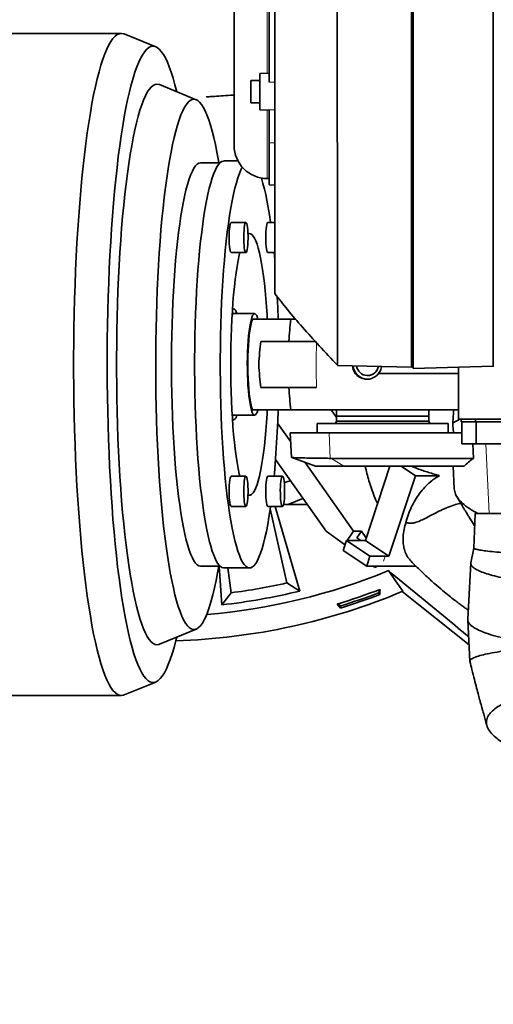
# Model space of a CAD drawing. Header units: millimetres. Extents: x 0 to 12115, y 0 to 8400.
# Tile 65 of 123: x 6922 to 7178, y 892 to 1424. Entities that reach past the tile are written whole.
import ezdxf

# ---------------------------------------------------------------- set-up
doc = ezdxf.new("R2010")
doc.units = ezdxf.units.MM
doc.header["$LTSCALE"] = 20
doc.linetypes.add('CENTERX2', pattern=[20.32, 12.7, -2.54, 2.54, -2.54])
doc.styles.add('SLDTEXTSTYLE0', font='TXT', dxfattribs={"width": 0.605})
doc.dimstyles.new('SLDDIMSTYLE0', dxfattribs={"dimtxt": 70, "dimasz": 70, "dimexe": 0, "dimexo": 0.0625, "dimgap": 17.5, "dimtad": 1, "dimdec": 1, "dimrnd": 1e-09, "dimzin": 12, "dimdsep": 46, "dimtxsty": 'SLDTEXTSTYLE0', "dimsah": 1, "dimcen": 0.09, "dimadec": 0, "dimazin": 3, "dimtfac": 1, "dimtofl": 0, "dimtmove": 0, "dimatfit": 3, "dimfxl": 1, "dimfrac": 2, "dimtolj": 1, "dimtzin": 12, "dimarcsym": 0})

# ---------------------------------------------------------------- blocks, each defined once
blk = doc.blocks.new('_D_78')
at = {"color": 7, "linetype": 'Continuous', "lineweight": 0}
for p, q in [((9298.06, 1431.91), (9298.06, 2254.61)), ((6999.56, 1431.91), (9328.06, 1431.91)), ((9298.06, 1431.91), (9298.06, 1209.41)), ((8474.06, 1209.41), (9328.06, 1209.41))]:
    blk.add_line(p, q, dxfattribs=at)
at = {"color": 7, "linetype": 'Continuous', "lineweight": 18}
for points in [[(9298.06, 1431.91), (9288.06, 1361.91), (9308.06, 1361.91)], [(9298.06, 1209.41), (9308.06, 1279.41), (9288.06, 1279.41)]]:
    blk.add_solid(points, dxfattribs=at)
at = {"color": 7, "linetype": 'Continuous', "lineweight": 18, "char_height": 70, "attachment_point": 1, "rotation": 90, "style": 'SLDTEXTSTYLE0'}
for s, insert in [('(2x M8)', (9207.83, 1927.75)), ('222,5', (9207.83, 1634.63))]:
    blk.add_mtext(s, dxfattribs=dict(at, insert=insert))

msp = doc.modelspace()

# ---------------------------------------------------------------- linework, layer by layer
at = {"color": 8, "linetype": 'Continuous', "lineweight": 18}
for p, q in [((7055.561545, 1395.351051), (7055.561545, 1525.434817)), ((7056.561545, 1390.514618), (7059.561545, 1390.541431)), ((7055.561545, 1338.382943), (7055.561545, 1375.490691)), ((7056.561545, 1375.601176), (7059.561545, 1375.549484)), ((7056.561545, 1357.784749), (7059.561545, 1357.744711)), ((7039.069277, 1347.90888), (7039.539217, 1348.1802)), ((7089.495012, 1187.145434), (7089.077157, 1200.90888)), ((7175.636377, 1157.40888), (7173.845702, 1194.90888)), ((7090.295407, 1187.141567), (7097.015569, 1182.90888)), ((7108.884853, 1144.389945), (7108.788923, 1144.253803)), ((7118.389862, 1131.560908), (7119.283236, 1134.279831))]:
    msp.add_line(p, q, dxfattribs=at)
at = {"color": 7, "linetype": 'Continuous', "lineweight": 35}
for p, q in [((7037.561545, 1507.434817), (7037.561545, 1356.382943)), ((7133.561545, 1477.350091), (7133.561545, 1236.385066)), ((7056.561545, 1390.514618), (7056.561545, 1431.688164)), ((7134.561545, 1431.90888), (7134.561545, 1235.763624)), ((6976.57049, 1416.90888), (6686.364184, 1416.90888)), ((6995.178321, 1409.609797), (6978.093788, 1416.597625)), ((7056.561545, 1395.368506), (7051.561545, 1395.281231)), ((7051.561545, 1375.560512), (7051.561545, 1395.281231)), ((7051.561545, 1391.420871), (7046.561545, 1391.420871)), ((7046.561545, 1379.420871), (7046.561545, 1391.420871)), ((7017.060825, 1381.036836), (6997.131851, 1389.188082)), ((7046.561545, 1379.420871), (7051.561545, 1379.420871)), ((7051.561545, 1375.560512), (7056.561545, 1375.473236)), ((7056.561545, 1357.784749), (7056.561545, 1375.601176)), ((7056.561545, 1334.961245), (7056.561545, 1357.784749)), ((7029.95934, 1346.90888), (7019.416022, 1346.90888)), ((7039.681046, 1347.90888), (7032.095808, 1347.90888)), ((7055.561545, 1338.382943), (7056.561545, 1338.382943)), ((7056.561545, 1334.961245), (7059.561545, 1334.90888)), ((7043.963149, 1314.633238), (7036.046957, 1314.633238)), ((7059.561545, 1314.633238), (7055.851328, 1314.633238)), ((7036.046957, 1298.363238), (7043.963149, 1298.363238)), ((7055.851328, 1298.363238), (7059.561545, 1298.363238)), ((7060.977942, 1273.450793), (7061.364734, 1274.061475)), ((7037.324416, 1267.90888), (7036.702954, 1267.90888)), ((7048.70394, 1265.40888), (7037.324416, 1265.40888)), ((7068.286156, 1262.40888), (7070.718788, 1262.40888)), ((7093.540103, 1237.433064), (7133.561545, 1236.385066)), ((7133.561545, 1236.385066), (7134.561545, 1236.446229)), ((7134.561545, 1235.763624), (7177.859822, 1236.897429)), ((7159.061545, 1236.405179), (7159.061545, 1208.40888)), ((7109.741574, 1231.90888), (7109.885943, 1231.90888)), ((7115.788757, 1233.046782), (7159.061545, 1233.046782)), ((7037.324416, 1210.40888), (7048.70394, 1210.40888)), ((7159.061545, 1213.40888), (7068.286156, 1213.40888)), ((7090.053721, 1213.40888), (7092.970614, 1209.269296)), ((7092.970614, 1213.40888), (7092.970614, 1209.90888)), ((7092.970614, 1209.90888), (7092.970614, 1207.282619)), ((7142.970614, 1209.90888), (7092.970614, 1209.90888)), ((7142.970614, 1209.90888), (7142.970614, 1213.40888)), ((7142.970614, 1207.282619), (7142.970614, 1209.90888)), ((7156.161622, 1206.306407), (7159.805518, 1208.40888)), ((7457.380118, 1208.40888), (7159.061545, 1208.40888)), ((7160.528431, 1208.40888), (7160.528431, 1206.90888)), ((7168.20007, 1208.40888), (7168.20007, 1206.90888)), ((7036.702954, 1207.90888), (7037.324416, 1207.90888)), ((7061.150883, 1206.090817), (7068.228047, 1196.047076)), ((7082.470614, 1205.90888), (7082.470614, 1200.90888)), ((7082.470614, 1205.90888), (7153.470614, 1205.90888)), ((7092.970614, 1207.282619), (7092.470614, 1205.90888)), ((7092.970614, 1207.282619), (7142.970614, 1207.282619)), ((7143.470614, 1205.90888), (7142.970614, 1207.282619)), ((7153.470614, 1200.90888), (7153.470614, 1205.90888)), ((7168.20007, 1206.90888), (7160.528431, 1206.90888)), ((7160.893431, 1206.90888), (7160.893431, 1194.90888)), ((7183.208061, 1206.90888), (7168.20007, 1206.90888)), ((7168.56507, 1206.90888), (7168.56507, 1194.90888)), ((7067.971352, 1200.90888), (7068.670999, 1187.657556)), ((7160.893431, 1200.90888), (7089.077157, 1200.90888)), ((7160.893431, 1194.90888), (7167.473934, 1194.90888)), ((7166.820121, 1194.90888), (7167.162087, 1187.141567)), ((7167.473934, 1194.90888), (7168.56507, 1194.90888)), ((7168.56507, 1194.90888), (7177.024898, 1194.90888)), ((7177.024898, 1194.90888), (7183.573061, 1194.90888)), ((7068.737503, 1187.629755), (7081.708001, 1182.90888)), ((7090.295407, 1187.141567), (7089.495012, 1187.145434)), ((7090.295407, 1187.141567), (7167.162087, 1187.141567)), ((7059.990571, 1186.524301), (7087.338397, 1147.712921)), ((7076.029268, 1184.97577), (7102.285946, 1147.712921)), ((7097.015569, 1182.90888), (7081.708001, 1182.90888)), ((7162.117077, 1182.90888), (7097.015569, 1182.90888)), ((7121.840746, 1182.90888), (7108.639639, 1142.732196)), ((7135.70593, 1177.782605), (7127.959652, 1182.90888)), ((7156.067676, 1182.905795), (7156.711276, 1170.716183)), ((7043.963149, 1177.454522), (7036.046957, 1177.454522)), ((7063.767519, 1177.454522), (7055.851328, 1177.454522)), ((7135.70593, 1177.782605), (7121.411948, 1134.279831)), ((7148.819183, 1177.782605), (7135.70593, 1177.782605)), ((7068.07928, 1175.044999), (7064.696766, 1174.045215)), ((7036.046957, 1161.184522), (7043.963149, 1161.184522)), ((7055.851328, 1161.184522), (7063.767519, 1161.184522)), ((7059.850419, 1161.184522), (7073.193964, 1115.421046)), ((7064.32319, 1162.152671), (7066.832515, 1162.152671)), ((7066.832515, 1162.152671), (7074.863516, 1165.416973)), ((7066.832515, 1162.152671), (7077.163655, 1162.152671)), ((7057.131977, 1159.806726), (7066.184724, 1119.799337)), ((7168.061545, 1157.40888), (7167.403128, 1138.554292)), ((7168.061545, 1157.40888), (7453.142649, 1157.40888)), ((7087.338397, 1147.712921), (7097.30343, 1140.641853)), ((7098.776358, 1142.732196), (7102.285946, 1147.712921)), ((7102.285946, 1147.712921), (7106.543371, 1147.712921)), ((7104.004526, 1144.109853), (7106.543371, 1147.712921)), ((7108.884853, 1144.389945), (7106.543371, 1147.712921)), ((7096.564116, 1137.29435), (7098.350863, 1142.732196)), ((7097.30343, 1140.641853), (7097.979093, 1141.600737)), ((7097.30343, 1140.641853), (7097.664026, 1140.641853)), ((7111.123173, 1134.279831), (7098.350863, 1142.732196)), ((7106.510927, 1142.732196), (7098.350863, 1142.732196)), ((7104.004526, 1144.109853), (7106.086292, 1142.732196)), ((7106.510927, 1142.732196), (7108.639639, 1142.732196)), ((7108.639639, 1142.732196), (7121.411948, 1134.279831)), ((7108.884853, 1144.389945), (7109.089096, 1144.100088)), ((7096.564116, 1137.29435), (7109.336425, 1128.841985)), ((7109.336425, 1128.841985), (7111.123173, 1134.279831)), ((7119.283236, 1134.279831), (7111.123173, 1134.279831)), ((7119.283236, 1134.279831), (7121.411948, 1134.279831)), ((7167.405584, 1138.560959), (7165.700227, 1130.60267)), ((7019.416022, 1128.90888), (7029.95934, 1128.90888)), ((7030.856149, 1107.955747), (7029.484803, 1128.90888)), ((7136.085, 1128.841985), (7109.336425, 1128.841985)), ((7113.498755, 1128.129097), (7113.256838, 1128.841985)), ((7113.498755, 1128.129097), (7113.801493, 1128.841985)), ((7115.318794, 1128.841985), (7113.498755, 1128.129097)), ((7165.680676, 1130.59627), (7164.072383, 1100.135234)), ((7032.095808, 1127.90888), (7045.949143, 1127.90888)), ((7035.945215, 1114.467296), (7034.23523, 1127.90888)), ((7073.193964, 1115.421046), (7066.184724, 1119.799337)), ((7030.856149, 1107.955747), (7035.945215, 1114.467296)), ((7115.663318, 1114.388068), (7116.613725, 1116.32809)), ((7116.458462, 1113.515068), (7115.663318, 1114.388068)), ((7128.519777, 1115.155627), (7164.779849, 1086.313063)), ((7093.333251, 1108.357402), (7095.273273, 1107.406995)), ((7095.180054, 1106.229841), (7095.273273, 1107.406995)), ((7164.062127, 1099.906805), (7165.253233, 1077.34712)), ((6997.131851, 1086.629678), (7017.060825, 1094.780924)), ((6978.093788, 1059.220135), (6995.178321, 1066.207963)), ((6686.363823, 1058.90888), (6976.57049, 1058.90888))]:
    msp.add_line(p, q, dxfattribs=at)
at = {"color": 7, "linetype": 'Continuous', "lineweight": 35, "flags": 128}
for points in [[(6976.57049, 1416.90888), (6975.427408, 1416.73368), (6974.286565, 1416.208421), (6973.150192, 1415.334133), (6972.020514, 1414.112527), (6970.899744, 1412.545993), (6969.790074, 1410.6376), (6968.693677, 1408.391081), (6967.612699, 1405.810836), (6966.549257, 1402.901915), (6965.505431, 1399.670012), (6964.483266, 1396.121455), (6963.484763, 1392.263188), (6962.511875, 1388.102766), (6961.566508, 1383.648333), (6960.650511, 1378.908607), (6959.765679, 1373.892868), (6958.913743, 1368.610934), (6958.096371, 1363.073144), (6957.315163, 1357.29034), (6956.571648, 1351.273841), (6955.867281, 1345.035424), (6955.203443, 1338.587302), (6954.581431, 1331.942098), (6954.002464, 1325.112819), (6953.467674, 1318.112834), (6952.97811, 1310.955847), (6952.534729, 1303.655866), (6952.138399, 1296.227183), (6951.789896, 1288.684338), (6951.489902, 1281.042099), (6951.239004, 1273.315424), (6951.037694, 1265.519439), (6950.886366, 1257.669405), (6950.785316, 1249.780689), (6950.734741, 1241.868734), (6950.734741, 1233.949026), (6950.785316, 1226.037071), (6950.886366, 1218.148355), (6951.037694, 1210.298321), (6951.239004, 1202.502336), (6951.489902, 1194.775661), (6951.789896, 1187.133422), (6952.138399, 1179.590577), (6952.534729, 1172.161894), (6952.97811, 1164.861913), (6953.467674, 1157.704926), (6954.002464, 1150.704941), (6954.581431, 1143.875662), (6955.203443, 1137.230458), (6955.867281, 1130.782336), (6956.571648, 1124.543919), (6957.315163, 1118.52742), (6958.096371, 1112.744616), (6958.913743, 1107.206826), (6959.765679, 1101.924892), (6960.650511, 1096.909153), (6961.566508, 1092.169427), (6962.511875, 1087.714994), (6963.484763, 1083.554572), (6964.483266, 1079.696305), (6965.505431, 1076.147748), (6966.549257, 1072.915845), (6967.612699, 1070.006924), (6968.693677, 1067.426679), (6969.790074, 1065.18016), (6970.899744, 1063.271767), (6972.020514, 1061.705233), (6973.150192, 1060.483627), (6974.286565, 1059.609339), (6975.427408, 1059.08408), (6976.57049, 1058.90888), (6977.713571, 1059.08408), (6978.093788, 1059.220135)], [(6978.093788, 1416.597625), (6977.713571, 1416.73368), (6976.57049, 1416.90888)], [(6993.714593, 1409.90888), (6992.592523, 1409.733187), (6991.472745, 1409.206467), (6990.357548, 1408.329795), (6989.249208, 1407.104964), (6988.149992, 1405.534474), (6987.062143, 1403.621535), (6985.987885, 1401.370055), (6984.929412, 1398.784632), (6983.888887, 1395.87055), (6982.868435, 1392.633761), (6981.870141, 1389.080878), (6980.896044, 1385.21916), (6979.948136, 1381.056495), (6979.028351, 1376.601387), (6978.13857, 1371.862939), (6977.280609, 1366.85083), (6976.456222, 1361.5753), (6975.667093, 1356.047127), (6974.914834, 1350.277604), (6974.200982, 1344.278518), (6973.526995, 1338.062126), (6972.89425, 1331.641125), (6972.30404, 1325.028636), (6971.75757, 1318.238165), (6971.255957, 1311.283587), (6970.800227, 1304.179108), (6970.391308, 1296.939243), (6970.030038, 1289.578782), (6969.717154, 1282.112762), (6969.453296, 1274.556437), (6969.239002, 1266.925242), (6969.07471, 1259.234769), (6968.960756, 1251.500729), (6968.897373, 1243.738921), (6968.88469, 1235.965202), (6968.922732, 1228.195455), (6969.011424, 1220.445551), (6969.150582, 1212.731324), (6969.339923, 1205.068533), (6969.579061, 1197.472833), (6969.867506, 1189.959742), (6970.204669, 1182.544608), (6970.589861, 1175.24258), (6971.022296, 1168.068576), (6971.50109, 1161.037251), (6972.025265, 1154.162971), (6972.593751, 1147.459779), (6973.205384, 1140.941369), (6973.858917, 1134.621058), (6974.553014, 1128.511759), (6975.286257, 1122.625951), (6976.057148, 1116.97566), (6976.864112, 1111.572428), (6977.705501, 1106.427295), (6978.579595, 1101.550771), (6979.484609, 1096.952819), (6980.418694, 1092.642832), (6981.379942, 1088.629615), (6982.366389, 1084.921367), (6983.37602, 1081.525664), (6984.406772, 1078.449443), (6985.456539, 1075.698988), (6986.523177, 1073.279919), (6987.604507, 1071.197177), (6988.698319, 1069.455018), (6989.802379, 1068.057), (6990.914431, 1067.00598), (6992.032205, 1066.304105), (6993.153415, 1065.952809), (6994.275771, 1065.952809), (6995.396981, 1066.304105), (6996.514754, 1067.00598), (6997.626807, 1068.057), (6998.730867, 1069.455018), (6999.824679, 1071.197177), (7000.906009, 1073.279919), (7001.972647, 1075.698988), (7003.022414, 1078.449443), (7004.053166, 1081.525664), (7005.062797, 1084.921367), (7006.049244, 1088.629615), (7006.500243, 1090.461489)], [(7006.500243, 1385.356271), (7005.559045, 1389.080878), (7004.560751, 1392.633761), (7003.540299, 1395.87055), (7002.499774, 1398.784632), (7001.441301, 1401.370055), (7000.367043, 1403.621535), (6999.279194, 1405.534474), (6998.179977, 1407.104964), (6997.071638, 1408.329795), (6995.95644, 1409.206467), (6994.836663, 1409.733187), (6993.714593, 1409.90888)], [(6995.842215, 1389.451593), (6994.785211, 1389.274626), (6993.730675, 1388.744136), (6992.681071, 1387.861364), (6991.63885, 1386.628371), (6990.606446, 1385.048037), (6989.58627, 1383.124053), (6988.580706, 1380.860911), (6987.592101, 1378.263899), (6986.622765, 1375.339081), (6985.674961, 1372.093288), (6984.750903, 1368.534102), (6983.852749, 1364.669834), (6982.982598, 1360.50951), (6982.14248, 1356.062847), (6981.334359, 1351.34023), (6980.560122, 1346.352688), (6979.821577, 1341.111871), (6979.120448, 1335.630018), (6978.458375, 1329.919934), (6977.836902, 1323.994953), (6977.257481, 1317.868914), (6976.721465, 1311.556125), (6976.230107, 1305.071329), (6975.784555, 1298.429672), (6975.385847, 1291.646667), (6975.034917, 1284.738154), (6974.732583, 1277.720269), (6974.479551, 1270.609403), (6974.276413, 1263.422163), (6974.123643, 1256.175336), (6974.021597, 1248.885846), (6973.970515, 1241.57072), (6973.970515, 1234.24704), (6974.021597, 1226.931914), (6974.123643, 1219.642424), (6974.276413, 1212.395597), (6974.479551, 1205.208357), (6974.732583, 1198.097491), (6975.034917, 1191.079606), (6975.385847, 1184.171093), (6975.784555, 1177.388088), (6976.230107, 1170.746431), (6976.721465, 1164.261635), (6977.257481, 1157.948846), (6977.836902, 1151.822807), (6978.458375, 1145.897826), (6979.120448, 1140.187742), (6979.821577, 1134.705889), (6980.560122, 1129.465072), (6981.334359, 1124.47753), (6982.14248, 1119.754913), (6982.982598, 1115.30825), (6983.852749, 1111.147926), (6984.750903, 1107.283658), (6985.674961, 1103.724472), (6986.622765, 1100.478679), (6987.592101, 1097.553861), (6988.580706, 1094.956849), (6989.58627, 1092.693707), (6990.606446, 1090.769723), (6991.63885, 1089.189389), (6992.681071, 1087.956396), (6993.730675, 1087.073624), (6994.785211, 1086.543134), (6995.842215, 1086.366167), (6996.89922, 1086.543134), (6997.131851, 1086.629678)], [(6997.131851, 1389.188082), (6996.89922, 1389.274626), (6995.842215, 1389.451593)], [(7015.840678, 1381.286148), (7014.817023, 1381.110713), (7013.795873, 1380.58484), (7012.779727, 1379.709816), (7011.771072, 1378.48778), (7010.772376, 1376.921724), (7009.786083, 1375.015481), (7008.814606, 1372.773714), (7007.860324, 1370.201911), (7006.92557, 1367.306365), (7006.012633, 1364.094161), (7005.123748, 1360.573161), (7004.261088, 1356.751981), (7003.426766, 1352.639971), (7002.622822, 1348.247196), (7001.851225, 1343.584404), (7001.113862, 1338.663007), (7000.412539, 1333.495047), (6999.74897, 1328.093172), (6999.124781, 1322.470601), (6998.541498, 1316.641093), (6998.000549, 1310.618914), (6997.503258, 1304.418801), (6997.050842, 1298.055928), (6996.644408, 1291.545865), (6996.28495, 1284.904543), (6995.973348, 1278.148215), (6995.710365, 1271.293414), (6995.496645, 1264.356916), (6995.332709, 1257.355695), (6995.21896, 1250.306884), (6995.155676, 1243.227734), (6995.143011, 1236.135567), (6995.180997, 1229.04774), (6995.269541, 1221.981598), (6995.408426, 1214.954432), (6995.597312, 1207.98344), (6995.835737, 1201.08568), (6996.123117, 1194.278033), (6996.458749, 1187.577158), (6996.841813, 1180.999453), (6997.271369, 1174.561014), (6997.746368, 1168.277599), (6998.265647, 1162.164583), (6998.827935, 1156.236926), (6999.431855, 1150.509134), (7000.075931, 1144.995224), (7000.758586, 1139.70869), (7001.47815, 1134.662467), (7002.23286, 1129.868906), (7003.020872, 1125.339737), (7003.840255, 1121.086043), (7004.689006, 1117.118234), (7005.565047, 1113.44602), (7006.466234, 1110.078388), (7007.390361, 1107.023579), (7008.335169, 1104.289067), (7009.298343, 1101.881546), (7010.277527, 1099.806906), (7011.270326, 1098.070225), (7012.274309, 1096.675753), (7013.287019, 1095.626902), (7014.305979, 1094.926239), (7015.328694, 1094.575478), (7016.352662, 1094.575478), (7017.375378, 1094.926239), (7018.394337, 1095.626902), (7019.407048, 1096.675753), (7020.41103, 1098.070225), (7021.403829, 1099.806906), (7022.383013, 1101.881546), (7023.346188, 1104.289067), (7024.290995, 1107.023579), (7025.215123, 1110.078388), (7026.116309, 1113.44602), (7026.99235, 1117.118234), (7027.841101, 1121.086043), (7028.660485, 1125.339737), (7029.287979, 1128.90888)], [(7029.287979, 1346.90888), (7029.058534, 1348.247196), (7028.254591, 1352.639971), (7027.420268, 1356.751981), (7026.557609, 1360.573161), (7025.668723, 1364.094161), (7024.755786, 1367.306365), (7023.821033, 1370.201911), (7022.86675, 1372.773714), (7021.895274, 1375.015481), (7020.90898, 1376.921724), (7019.910284, 1378.48778), (7018.901629, 1379.709816), (7017.885483, 1380.58484), (7016.864333, 1381.110713), (7015.840678, 1381.286148)], [(7019.416022, 1346.90888), (7018.517659, 1346.731112), (7017.622227, 1346.198389), (7016.732645, 1345.312448), (7015.851816, 1344.076179), (7014.982613, 1342.493614), (7014.12787, 1340.569916), (7013.290377, 1338.311358), (7012.472864, 1335.725309), (7011.677998, 1332.820202), (7010.908372, 1329.605515), (7010.166496, 1326.091732), (7009.45479, 1322.290316), (7008.775576, 1318.213664), (7008.131068, 1313.875075), (7007.52337, 1309.2887), (7006.954463, 1304.469499), (7006.426203, 1299.433191), (7005.940313, 1294.196203), (7005.498379, 1288.775618), (7005.10184, 1283.189116), (7004.751992, 1277.45492), (7004.449974, 1271.591732), (7004.196773, 1265.618678), (7003.993214, 1259.555241), (7003.83996, 1253.421197), (7003.737513, 1247.236556), (7003.686205, 1241.02149), (7003.686205, 1234.79627), (7003.737513, 1228.581204), (7003.83996, 1222.396563), (7003.993214, 1216.262519), (7004.196773, 1210.199082), (7004.449974, 1204.226028), (7004.751992, 1198.36284), (7005.10184, 1192.628644), (7005.498379, 1187.042142), (7005.940313, 1181.621557), (7006.426203, 1176.384569), (7006.954463, 1171.348261), (7007.52337, 1166.52906), (7008.131068, 1161.942685), (7008.775576, 1157.604096), (7009.45479, 1153.527444), (7010.166496, 1149.726028), (7010.908372, 1146.212245), (7011.677998, 1142.997558), (7012.472864, 1140.092451), (7013.290377, 1137.506402), (7014.12787, 1135.247844), (7014.982613, 1133.324146), (7015.851816, 1131.741581), (7016.732645, 1130.505312), (7017.622227, 1129.619371), (7018.517659, 1129.086648), (7019.416022, 1128.90888)], [(7032.095808, 1127.90888), (7031.871084, 1127.919894), (7030.973088, 1128.184122), (7030.078688, 1128.799832), (7029.19075, 1129.765051), (7028.312118, 1131.076687), (7027.445606, 1132.730539), (7026.59399, 1134.721309), (7025.759998, 1137.04262), (7024.946301, 1139.687036), (7024.155506, 1142.646086), (7023.390147, 1145.910291), (7022.652674, 1149.469196), (7021.945451, 1153.311399), (7021.270742, 1157.424594), (7020.63071, 1161.795604), (7020.027403, 1166.410428), (7019.462755, 1171.254284), (7018.938575, 1176.311654), (7018.456541, 1181.566338), (7018.018198, 1187.001504), (7017.62495, 1192.599743), (7017.278056, 1198.34312), (7016.978628, 1204.213238), (7016.727625, 1210.191293), (7016.525851, 1216.258136), (7016.373952, 1222.394333), (7016.272415, 1228.580228), (7016.221565, 1234.796006), (7016.221565, 1241.021754), (7016.272415, 1247.237532), (7016.373952, 1253.423427), (7016.525851, 1259.559624), (7016.727625, 1265.626467), (7016.978628, 1271.604522), (7017.278056, 1277.47464), (7017.62495, 1283.218017), (7018.018198, 1288.816256), (7018.456541, 1294.251422), (7018.938575, 1299.506106), (7019.462755, 1304.563476), (7020.027403, 1309.407332), (7020.63071, 1314.022156), (7021.270742, 1318.393166), (7021.945451, 1322.506361), (7022.652674, 1326.348564), (7023.390147, 1329.907469), (7024.155506, 1333.171674), (7024.946301, 1336.130724), (7025.759998, 1338.77514), (7026.59399, 1341.096451), (7027.445606, 1343.087221), (7028.312118, 1344.741073), (7029.19075, 1346.052709), (7030.078688, 1347.017928), (7030.973088, 1347.633638), (7031.871084, 1347.897866), (7032.095808, 1347.90888)], [(7057.329032, 1161.184522), (7057.09869, 1159.578729), (7056.441056, 1155.334926), (7055.749813, 1151.355634), (7055.027176, 1147.653597), (7054.275459, 1144.240675), (7053.49707, 1141.1278), (7052.694503, 1138.324945), (7051.870329, 1135.841087), (7051.027187, 1133.684183), (7050.167779, 1131.861142), (7049.294857, 1130.377804), (7048.411218, 1129.23892), (7047.519692, 1128.448139), (7046.623135, 1128.007994), (7045.724419, 1127.919894), (7044.826423, 1128.184122), (7043.932023, 1128.799832), (7043.044085, 1129.765051), (7042.165453, 1131.076687), (7041.29894, 1132.730539), (7040.447324, 1134.721309), (7039.613332, 1137.04262), (7038.799636, 1139.687036), (7038.008841, 1142.646086), (7037.243482, 1145.910291), (7036.506009, 1149.469196), (7035.798786, 1153.311399), (7035.124077, 1157.424594), (7034.484044, 1161.795604), (7033.880738, 1166.410428), (7033.31609, 1171.254284), (7032.79191, 1176.311654), (7032.309876, 1181.566338), (7031.871533, 1187.001504), (7031.478284, 1192.599743), (7031.131391, 1198.34312), (7030.831963, 1204.213238), (7030.58096, 1210.191293), (7030.379185, 1216.258136), (7030.227286, 1222.394333), (7030.125749, 1228.580228), (7030.074899, 1234.796006), (7030.074899, 1241.021754), (7030.125749, 1247.237532), (7030.227286, 1253.423427), (7030.379185, 1259.559624), (7030.58096, 1265.626467), (7030.831963, 1271.604522), (7031.131391, 1277.47464), (7031.478284, 1283.218017), (7031.871533, 1288.816256), (7032.309876, 1294.251422), (7032.79191, 1299.506106), (7033.31609, 1304.563476), (7033.880738, 1309.407332), (7034.484044, 1314.022156), (7035.124077, 1318.393166), (7035.798786, 1322.506361), (7036.506009, 1326.348564), (7037.243482, 1329.907469), (7038.008841, 1333.171674), (7038.799636, 1336.130724), (7039.613332, 1338.77514), (7040.447324, 1341.096451), (7041.29894, 1343.087221), (7042.032206, 1344.510413)], [(7036.046957, 1314.633238), (7035.924195, 1314.588673), (7035.684035, 1314.235083), (7035.459736, 1313.543354), (7035.261102, 1312.543721), (7035.096813, 1311.279871), (7034.97405, 1309.80704), (7034.898179, 1308.189599), (7034.872515, 1306.498238), (7034.898179, 1304.806876), (7034.97405, 1303.189435), (7035.096813, 1301.716605), (7035.261102, 1300.452755), (7035.459736, 1299.453121), (7035.684035, 1298.761393), (7035.924195, 1298.407802), (7036.046957, 1298.363238)], [(7045.086001, 1304.113623), (7044.989887, 1302.548668), (7044.8489, 1301.156329), (7044.669202, 1299.997456), (7044.458645, 1299.122699), (7044.226433, 1298.570288), (7043.982714, 1298.364367), (7043.73814, 1298.513935), (7043.5034, 1299.012455), (7043.288753, 1299.83814), (7043.10358, 1300.954903), (7042.955975, 1302.313936), (7042.852388, 1303.855844), (7042.797347, 1305.513237), (7042.793256, 1307.213679), (7042.840296, 1308.882853), (7042.93641, 1310.447807), (7043.077397, 1311.840147), (7043.257096, 1312.99902), (7043.467652, 1313.873777), (7043.699864, 1314.426188), (7043.943583, 1314.632109), (7044.188157, 1314.482541), (7044.422897, 1313.984021), (7044.637544, 1313.158336), (7044.822717, 1312.041573), (7044.970322, 1310.682539), (7045.073909, 1309.140632), (7045.12895, 1307.483239), (7045.133041, 1305.782797), (7045.086001, 1304.113623)], [(7055.851328, 1314.633238), (7055.728565, 1314.588673), (7055.488405, 1314.235083), (7055.264107, 1313.543354), (7055.065472, 1312.543721), (7054.901184, 1311.279871), (7054.778421, 1309.80704), (7054.70255, 1308.189599), (7054.676885, 1306.498238), (7054.70255, 1304.806876), (7054.778421, 1303.189435), (7054.901184, 1301.716605), (7055.065472, 1300.452755), (7055.264107, 1299.453121), (7055.488405, 1298.761393), (7055.728565, 1298.407802), (7055.851328, 1298.363238)], [(7055.525639, 1262.438476), (7055.399377, 1264.68505), (7055.103158, 1269.23575), (7054.761334, 1273.63038), (7054.375608, 1277.847048), (7053.947901, 1281.864746), (7053.480346, 1285.663457), (7052.97527, 1289.224258), (7052.43519, 1292.529409), (7051.862797, 1295.562442), (7051.260943, 1298.308249), (7050.632625, 1300.753149), (7049.980975, 1302.884962), (7049.309238, 1304.693067), (7048.620762, 1306.168457), (7047.918976, 1307.303781), (7047.207375, 1308.093383), (7046.489507, 1308.533329), (7045.768946, 1308.621428), (7045.105376, 1308.390538)], [(7040.650397, 1298.363238), (7040.332917, 1296.972138), (7039.745427, 1294.080917), (7039.188844, 1290.90985), (7038.665941, 1287.474734), (7038.179322, 1283.792684), (7037.731412, 1279.882043), (7037.324442, 1275.762294), (7036.96044, 1271.453961), (7036.64122, 1266.978509), (7036.368371, 1262.358232), (7036.143252, 1257.616151), (7035.966987, 1252.775888), (7035.840452, 1247.861559), (7035.764278, 1242.897647), (7035.738844, 1237.90888)], [(7059.216398, 1298.363238), (7059.352761, 1296.902391), (7059.569188, 1294.474072)], [(7060.914309, 1274.716502), (7060.922606, 1274.554257), (7061.197931, 1268.627797), (7061.424411, 1262.602935), (7061.429673, 1262.444175)], [(7036.680564, 1267.575538), (7036.856144, 1267.733019), (7037.324416, 1267.90888), (7037.792687, 1267.733019), (7038.255468, 1267.207497), (7038.707334, 1266.338475), (7039.055341, 1265.40888)], [(7048.70394, 1210.40888), (7048.251377, 1210.588132), (7047.804714, 1211.123552), (7047.369774, 1212.00816), (7046.952226, 1213.230423), (7046.557515, 1214.774408), (7046.190786, 1216.619986), (7045.856819, 1218.743097), (7045.559969, 1221.116063), (7045.304106, 1223.70795), (7045.092564, 1226.484967), (7044.928103, 1229.410913), (7044.812865, 1232.447642), (7044.748353, 1235.555567), (7044.735409, 1238.694171), (7044.7742, 1241.822538), (7044.864222, 1244.899884), (7045.0043, 1247.886092), (7045.192608, 1250.742231), (7045.426692, 1253.431069), (7045.703501, 1255.91755), (7046.019424, 1258.169261), (7046.370344, 1260.156847), (7046.751687, 1261.854397), (7047.158479, 1263.23978), (7047.58542, 1264.294937), (7048.026942, 1265.00611), (7048.477289, 1265.36403), (7048.930592, 1265.36403), (7049.380939, 1265.00611), (7049.822461, 1264.294937), (7050.249401, 1263.23978), (7050.506467, 1262.41115)], [(7047.586935, 1262.40888), (7047.169963, 1261.301498), (7046.775225, 1259.855045), (7046.408443, 1258.090486), (7046.074934, 1256.033399), (7045.779533, 1253.7136), (7045.52652, 1251.164714), (7045.319563, 1248.423687), (7045.161662, 1245.530251), (7045.055106, 1242.526344), (7045.001438, 1239.455507), (7045.001438, 1236.362253), (7045.055106, 1233.291416), (7045.161662, 1230.287509), (7045.319563, 1227.394073), (7045.52652, 1224.653046), (7045.779533, 1222.10416), (7046.074934, 1219.784361), (7046.408443, 1217.727274), (7046.775225, 1215.962715), (7047.169963, 1214.516262), (7047.586935, 1213.40888)], [(7035.738844, 1237.90888), (7035.764278, 1232.920113), (7035.840452, 1227.956201), (7035.966987, 1223.041872), (7036.143252, 1218.201609), (7036.368371, 1213.459528), (7036.64122, 1208.839251), (7036.96044, 1204.363799), (7037.324442, 1200.055466), (7037.731412, 1195.935717), (7038.179322, 1192.025076), (7038.665941, 1188.343026), (7039.188844, 1184.90791), (7039.745427, 1181.736843), (7040.332917, 1178.845622), (7040.650397, 1177.454522)], [(7036.506872, 1210.998252), (7036.871852, 1210.588132), (7037.324416, 1210.40888)], [(7045.105376, 1167.427222), (7045.768946, 1167.196332), (7046.489507, 1167.284431), (7047.207375, 1167.724377), (7047.918976, 1168.513979), (7048.620762, 1169.649303), (7049.309238, 1171.124693), (7049.980975, 1172.932798), (7050.632625, 1175.064611), (7051.260943, 1177.509511), (7051.862797, 1180.255318), (7052.43519, 1183.288351), (7052.97527, 1186.593502), (7053.480346, 1190.154303), (7053.947901, 1193.953014), (7054.375608, 1197.970712), (7054.761334, 1202.18738), (7055.103158, 1206.58201), (7055.399377, 1211.13271), (7055.525036, 1213.367997)], [(7050.477181, 1213.304295), (7050.455655, 1213.230423), (7050.038107, 1212.00816), (7049.603167, 1211.123552), (7049.156504, 1210.588132), (7048.70394, 1210.40888)], [(7061.430799, 1213.407689), (7061.424411, 1213.214825), (7061.197931, 1207.189963), (7060.922606, 1201.263503), (7060.599315, 1195.454429), (7060.229096, 1189.781349), (7059.813134, 1184.262436), (7059.352761, 1178.915369), (7059.216398, 1177.454522)], [(7037.324416, 1207.90888), (7036.856144, 1208.084741), (7036.680564, 1208.242222)], [(7036.046957, 1177.454522), (7035.924195, 1177.409958), (7035.684035, 1177.056367), (7035.459736, 1176.364639), (7035.261102, 1175.365005), (7035.096813, 1174.101155), (7034.97405, 1172.628325), (7034.898179, 1171.010884), (7034.872515, 1169.319522), (7034.898179, 1167.628161), (7034.97405, 1166.01072), (7035.096813, 1164.537889), (7035.261102, 1163.274039), (7035.459736, 1162.274406), (7035.684035, 1161.582677), (7035.924195, 1161.229087), (7036.046957, 1161.184522)], [(7045.086001, 1166.934907), (7044.989887, 1165.369953), (7044.8489, 1163.977613), (7044.669202, 1162.81874), (7044.458645, 1161.943983), (7044.226433, 1161.391572), (7043.982714, 1161.185651), (7043.73814, 1161.335219), (7043.5034, 1161.833739), (7043.288753, 1162.659424), (7043.10358, 1163.776187), (7042.955975, 1165.135221), (7042.852388, 1166.677128), (7042.797347, 1168.334521), (7042.793256, 1170.034963), (7042.840296, 1171.704137), (7042.93641, 1173.269092), (7043.077397, 1174.661431), (7043.257096, 1175.820304), (7043.467652, 1176.695061), (7043.699864, 1177.247472), (7043.943583, 1177.453393), (7044.188157, 1177.303825), (7044.422897, 1176.805305), (7044.637544, 1175.97962), (7044.822717, 1174.862857), (7044.970322, 1173.503824), (7045.073909, 1171.961916), (7045.12895, 1170.304523), (7045.133041, 1168.604081), (7045.086001, 1166.934907)], [(7055.851328, 1177.454522), (7055.728565, 1177.409958), (7055.488405, 1177.056367), (7055.264107, 1176.364639), (7055.065472, 1175.365005), (7054.901184, 1174.101155), (7054.778421, 1172.628325), (7054.70255, 1171.010884), (7054.676885, 1169.319522), (7054.70255, 1167.628161), (7054.778421, 1166.01072), (7054.901184, 1164.537889), (7055.065472, 1163.274039), (7055.264107, 1162.274406), (7055.488405, 1161.582677), (7055.728565, 1161.229087), (7055.851328, 1161.184522)], [(7064.890372, 1166.934907), (7064.794258, 1165.369953), (7064.653271, 1163.977613), (7064.473572, 1162.81874), (7064.263016, 1161.943983), (7064.030804, 1161.391572), (7063.787085, 1161.185651), (7063.542511, 1161.335219), (7063.30777, 1161.833739), (7063.093124, 1162.659424), (7062.907951, 1163.776187), (7062.760346, 1165.135221), (7062.656759, 1166.677128), (7062.601717, 1168.334521), (7062.597627, 1170.034963), (7062.644667, 1171.704137), (7062.740781, 1173.269092), (7062.881768, 1174.661431), (7063.061466, 1175.820304), (7063.272023, 1176.695061), (7063.504235, 1177.247472), (7063.747954, 1177.453393), (7063.992528, 1177.303825), (7064.227268, 1176.805305), (7064.441915, 1175.97962), (7064.627088, 1174.862857), (7064.774693, 1173.503824), (7064.87828, 1171.961916), (7064.933321, 1170.304523), (7064.937411, 1168.604081), (7064.890372, 1166.934907)], [(7128.960114, 1115.34082), (7125.019868, 1120.887394), (7121.082838, 1126.425757)], [(7116.613725, 1116.32809), (7116.535781, 1114.920951), (7116.458462, 1113.515068)], [(7095.180054, 1106.229841), (7094.257284, 1107.293317), (7093.333251, 1108.357402)]]:
    msp.add_lwpolyline(points, dxfattribs=at)
at = {"color": 7, "linetype": 'CENTERX2', "lineweight": 18}
msp.add_circle((6995.561545, 1431.90888), 700, dxfattribs=at)
at = {"color": 7, "linetype": 'Continuous', "lineweight": 18}
msp.add_circle((6995.561545, 1431.90888), 600, dxfattribs=at)
at = {"color": 7, "linetype": 'Continuous', "lineweight": 35}
for centre, radius, start, end in [((7055.561545, 1356.382943), 18, 180, 270), ((6911.320289, 1296.743634), 147.100615, 6.98530334, 16.56308926), ((7037.516289, 1264.281012), 1.144072, 99.65477858, 151.92133888), ((7230.937631, 1242.517108), 163.863312, 173.02752736, 177.23952733), ((7109.494831, 1237.825492), 7.902504, 184.38265756, 322.79214375), ((7109.919937, 1237.854097), 7.946077, 184.63828771, 268.37172884), ((7109.740586, 1237.852428), 5.930313, 186.67526045, 350.32473955), ((7109.8645, 1237.86069), 5.951849, 270.2064183, 350.24264501), ((7230.937631, 1233.300652), 163.863312, 182.76047267, 186.97247264), ((7035.86385, 1210.769352), 3.211783, 297.04898906, 353.55587848), ((6995.561545, 1431.90888), 330.265853, 274.72276827, 292.33748423), ((6995.561545, 1431.90888), 320, 277.25, 282.75), ((6995.561545, 1431.90888), 343.526585, 271.74578108, 292.850064), ((6995.561545, 1431.90888), 325.87013, 276.21783459, 283.78216541), ((6995.561545, 1431.90888), 338.00128, 286.81391629, 290.98608371), ((6995.561545, 1431.90888), 340.57405, 287.00779212, 290.79220788), ((6995.561545, 1431.90888), 339.475922, 287.08095065, 290.71904934)]:
    msp.add_arc(centre, radius, start, end, dxfattribs=at)
at = {"color": 8, "linetype": 'Continuous', "lineweight": 18}
msp.add_arc((7434.466687, 1237.913394), 352.470331, 178.09629138, 182.03309673, dxfattribs=at)
at = {"color": 7, "linetype": 'Continuous', "lineweight": 35}
for centre, major_axis, start_param, end_param in [((7055.718801, 1239.183449), (2.311853, 32.719121), 1.2307592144, 1.6199021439), ((7055.718801, 1236.634311), (-2.311853, 32.719121), 1.5216905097, 1.9108334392)]:
    msp.add_ellipse(centre, major_axis=major_axis, ratio=0.1435576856, start_param=start_param, end_param=end_param, dxfattribs=at)
for points, knots in [([(7059.561545, 1781.17945), (7059.561545, 1781.181669), (7059.561545, 1781.190644), (7059.561545, 1780.43173), (7059.561545, 1778.453554), (7059.561545, 1775.366938), (7059.561545, 1771.351681), (7059.561545, 1766.438613), (7059.561545, 1761.172562), (7059.561545, 1755.758321), (7059.561545, 1748.543516), (7059.561545, 1735.609089), (7059.561545, 1667.763323), (7059.561545, 1587.980924), (7059.561545, 1507.94641), (7059.561545, 1480.839283), (7059.561545, 1465.391652), (7059.561545, 1453.323174), (7059.561545, 1440.765413), (7059.561545, 1427.715852), (7059.561545, 1414.538497), (7059.561545, 1401.515974), (7059.561545, 1388.803889), (7059.561545, 1376.42293), (7059.561545, 1364.288868), (7059.561545, 1352.672951), (7059.561545, 1341.70142), (7059.561545, 1331.386743), (7059.561545, 1321.666296), (7059.561545, 1312.763703), (7059.561545, 1304.772269), (7059.561545, 1297.683242), (7059.561545, 1291.470076), (7059.561545, 1286.285466), (7059.561545, 1282.173352), (7059.561545, 1279.095587), (7059.561545, 1277.155311), (7059.561545, 1276.292285), (7059.561545, 1276.435684), (7059.561545, 1276.466031)], [0, 0, 0, 0, 0.0034914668, 0.0141213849, 0.0250594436, 0.0356890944, 0.0466266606, 0.0572610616, 0.0682036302, 0.0769974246, 0.085962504, 0.1041913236, 0.1406489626, 0.4213861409, 0.4978184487, 0.5360346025, 0.5551427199, 0.574281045, 0.5949072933, 0.6156767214, 0.6368979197, 0.6582748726, 0.678901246, 0.6996708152, 0.7208920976, 0.7422697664, 0.7628942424, 0.7836619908, 0.8048812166, 0.8262561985, 0.8468811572, 0.8676490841, 0.8888685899, 0.9102443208, 0.9308755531, 0.9516503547, 0.9728770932, 0.994259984, 1, 1, 1, 1]), ([(7093.344502, 1477.105338), (7093.349363, 1472.500943), (7093.358428, 1463.915201), (7093.370494, 1451.134883), (7093.379185, 1439.891629), (7093.389241, 1429.586375), (7093.398477, 1420.592416), (7093.408769, 1409.345468), (7093.418544, 1395.873175), (7093.432965, 1381.634237), (7093.443499, 1369.196052), (7093.450556, 1358.837447), (7093.460387, 1347.244396), (7093.472379, 1334.571894), (7093.479739, 1322.228117), (7093.488399, 1311.759425), (7093.496072, 1303.264886), (7093.502257, 1294.249125), (7093.507529, 1284.914171), (7093.516312, 1275.980366), (7093.521315, 1268.391063), (7093.524054, 1262.351151), (7093.529336, 1256.635606), (7093.533745, 1251.640558), (7093.535291, 1247.202833), (7093.537319, 1243.991556), (7093.540229, 1241.609374), (7093.541617, 1239.945907), (7093.541613, 1238.504052), (7093.542103, 1237.545892), (7093.542602, 1237.53906), (7093.542806, 1237.536277)], [0, 0, 0, 0, 0.0402492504, 0.0750521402, 0.1099933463, 0.1365134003, 0.1630944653, 0.1868774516, 0.2329273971, 0.2792994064, 0.3116445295, 0.3441005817, 0.3737402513, 0.4197907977, 0.4661634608, 0.4985090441, 0.5309655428, 0.5606056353, 0.6038465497, 0.6473537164, 0.6825202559, 0.7178295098, 0.7474689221, 0.7877185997, 0.8225218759, 0.8574634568, 0.8839838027, 0.9105651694, 0.9343484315, 0.9732570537, 1, 1, 1, 1]), ([(7177.858232, 1236.958133), (7177.858289, 1236.939202), (7177.858691, 1236.804293), (7177.859485, 1237.457054), (7177.855836, 1239.005466), (7177.854946, 1241.444113), (7177.855009, 1244.641021), (7177.850217, 1248.714681), (7177.846241, 1253.849937), (7177.844981, 1259.873051), (7177.839031, 1266.421611), (7177.833017, 1273.359835), (7177.829522, 1281.309559), (7177.823558, 1290.139752), (7177.814244, 1299.837708), (7177.808454, 1309.725018), (7177.802131, 1319.956144), (7177.791167, 1330.887504), (7177.782547, 1342.233111), (7177.775422, 1353.902573), (7177.763437, 1365.689538), (7177.751679, 1378.180053), (7177.74245, 1391.869772), (7177.726976, 1406.377582), (7177.713505, 1419.946301), (7177.706229, 1428.481863), (7177.703307, 1431.90888)], [0, 0, 0, 0, 0.007551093, 0.0538109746, 0.0971752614, 0.1407423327, 0.1814503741, 0.2223259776, 0.2685875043, 0.3150955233, 0.3555218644, 0.3961123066, 0.4371086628, 0.4833686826, 0.5267330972, 0.5703003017, 0.6108893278, 0.6518841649, 0.698145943, 0.7381477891, 0.778308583, 0.8223818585, 0.8666680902, 0.9163976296, 0.9664337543, 1, 1, 1, 1]), ([(7022.488116, 1382.499626), (7022.604905, 1382.509575), (7023.99801, 1382.628252), (7027.025275, 1382.855084), (7031.732474, 1383.175948), (7035.289466, 1383.40023), (7037.377266, 1383.508524), (7037.561545, 1383.518082)], [0, 0, 0, 0, 0.026826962, 0.3200017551, 0.6408662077, 0.9683011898, 1, 1, 1, 1]), ([(7059.561545, 1276.359018), (7061.842249, 1273.399403), (7066.649128, 1267.161629), (7074.776758, 1257.755554), (7083.807462, 1247.758849), (7090.212271, 1240.968851), (7093.493115, 1237.490695)], [0, 0, 0, 0, 0.2171035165, 0.4575738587, 0.7221438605, 1, 1, 1, 1]), ([(7047.586935, 1262.40888), (7047.937556, 1262.40888), (7048.937308, 1262.40888), (7051.060334, 1262.40888), (7054.856045, 1262.40888), (7060.555366, 1262.40888), (7065.565409, 1262.40888), (7068.286156, 1262.40888)], [0, 0, 0, 0, 0.0768683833, 0.219180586, 0.3616974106, 0.6533642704, 1, 1, 1, 1]), ([(7052.061717, 1250.40888), (7053.278594, 1250.40888), (7062.998383, 1250.40888), (7072.856022, 1250.40888), (7081.479527, 1250.40888)], [0, 0, 0, 0, 0.125195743, 1, 1, 1, 1]), ([(7117.26672, 1236.811761), (7117.195388, 1236.239615), (7117.024384, 1234.868023), (7116.243754, 1233.717422), (7115.788757, 1233.046782)], [0, 0, 0, 0, 0.4171396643, 1, 1, 1, 1]), ([(7052.061717, 1225.40888), (7053.278611, 1225.40888), (7063.242332, 1225.40888), (7073.34736, 1225.40888), (7082.218236, 1225.40888)], [0, 0, 0, 0, 0.1221324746, 1, 1, 1, 1]), ([(7068.286156, 1213.40888), (7067.634051, 1213.40888), (7065.299865, 1213.40888), (7061.357143, 1213.40888), (7057.11315, 1213.40888), (7053.556754, 1213.40888), (7050.728297, 1213.40888), (7048.752728, 1213.40888), (7047.845436, 1213.40888), (7047.586935, 1213.40888)], [0, 0, 0, 0, 0.0824894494, 0.2952681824, 0.5079877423, 0.6529817, 0.7980300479, 0.9424558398, 1, 1, 1, 1]), ([(7156.316604, 1200.90888), (7156.303471, 1201.026231), (7156.01552, 1203.599347), (7155.933762, 1207.788299), (7156.349915, 1211.860422), (7156.50816, 1213.40888)], [0, 0, 0, 0, 0.0287630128, 0.6306792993, 1, 1, 1, 1]), ([(7089.077157, 1200.90888), (7087.027319, 1200.90888), (7082.875885, 1200.90888), (7077.613355, 1200.90888), (7073.971945, 1200.90888), (7071.627114, 1200.90888), (7069.721654, 1200.90888), (7068.5171, 1200.90888), (7067.997481, 1200.90888), (7068.010871, 1200.90888), (7068.015856, 1200.90888)], [0, 0, 0, 0, 0.1630637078, 0.3302447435, 0.5042774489, 0.5935654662, 0.6835127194, 0.8576549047, 0.9470057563, 1, 1, 1, 1]), ([(7068.742665, 1187.643939), (7068.734939, 1187.641476), (7068.625622, 1187.60664), (7069.620654, 1187.537098), (7071.478697, 1187.454644), (7073.734195, 1187.38937), (7076.397309, 1187.325795), (7079.664951, 1187.266921), (7083.459744, 1187.21233), (7086.434031, 1187.176122), (7088.530736, 1187.155101), (7089.495012, 1187.145434)], [0, 0, 0, 0, 0.0133891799, 0.1894338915, 0.3694645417, 0.4618320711, 0.554880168, 0.7350908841, 0.827553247, 0.9206915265, 1, 1, 1, 1]), ([(7162.117077, 1182.90888), (7162.852305, 1183.642351), (7164.324361, 1185.110892), (7166.215492, 1186.464184), (7167.162087, 1187.141567)], [0, 0, 0, 0, 0.4994559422, 1, 1, 1, 1]), ([(7108.607679, 1182.90888), (7108.662262, 1182.601286), (7109.198531, 1179.579226), (7110.924452, 1173.822253), (7113.035857, 1167.352522), (7114.728628, 1163.691759), (7115.195037, 1162.68311)], [0, 0, 0, 0, 0.0435893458, 0.4282583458, 0.8424681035, 1, 1, 1, 1]), ([(7148.819183, 1177.782605), (7147.827285, 1178.048455), (7145.833025, 1178.582959), (7141.765778, 1179.850726), (7137.629096, 1181.27485), (7134.6493, 1182.491827), (7133.628136, 1182.90888)], [0, 0, 0, 0, 0.1932805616, 0.3885997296, 0.7904757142, 1, 1, 1, 1]), ([(7148.819183, 1177.782605), (7148.114793, 1177.394011), (7146.69528, 1176.610901), (7144.230728, 1174.824308), (7141.468153, 1172.350492), (7138.614093, 1169.099486), (7136.065679, 1165.502836), (7133.856475, 1161.609834), (7132.016147, 1157.432624), (7131.035355, 1154.347824), (7130.637474, 1152.705029), (7130.589296, 1152.50611)], [0, 0, 0, 0, 0.0829123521, 0.167088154, 0.2970611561, 0.4311358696, 0.5609855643, 0.6940430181, 0.8352401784, 0.9800499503, 1, 1, 1, 1]), ([(7156.750041, 1170.718401), (7156.898032, 1169.724061), (7157.205015, 1167.661454), (7158.978891, 1165.067637), (7161.045603, 1162.94348), (7162.963326, 1161.342573), (7165.250253, 1159.761941), (7167.377307, 1158.4457), (7168.906418, 1157.669686), (7169.420326, 1157.40888)], [0, 0, 0, 0, 0.2193670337, 0.4550432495, 0.5753613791, 0.6958983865, 0.8171024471, 0.9385311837, 1, 1, 1, 1]), ([(7158.103804, 1166.491099), (7158.544624, 1165.751665), (7159.586556, 1164.00392), (7161.129185, 1161.435513), (7162.623988, 1158.95911), (7163.793284, 1157.031077), (7164.667771, 1155.593915), (7165.604516, 1154.058461), (7166.626874, 1152.386562), (7167.45069, 1151.049402), (7167.818613, 1150.452215)], [0, 0, 0, 0, 0.1379262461, 0.3260059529, 0.4804241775, 0.6007072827, 0.6864260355, 0.7490706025, 0.8879328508, 1, 1, 1, 1]), ([(7160.310384, 1162.80234), (7159.366051, 1162.608226), (7157.13393, 1162.1494), (7153.474248, 1160.803612), (7149.465518, 1159.040381), (7145.470817, 1157.035541), (7141.96859, 1155.136275), (7138.845097, 1153.616001), (7136.447111, 1152.639688), (7134.383945, 1152.120948), (7132.508488, 1151.977438), (7131.271987, 1152.318052), (7130.589296, 1152.50611)], [0, 0, 0, 0, 0.0928543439, 0.2194799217, 0.3498042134, 0.4756679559, 0.6052590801, 0.6992605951, 0.7954127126, 0.8576377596, 0.921399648, 1, 1, 1, 1]), ([(7132.943597, 1132.062308), (7132.617586, 1132.397088), (7131.800522, 1133.23613), (7130.671893, 1135.126119), (7129.636506, 1137.775324), (7129.040801, 1141.09439), (7129.000611, 1144.787573), (7129.475807, 1148.630906), (7130.228581, 1151.250735), (7130.589296, 1152.50611)], [0, 0, 0, 0, 0.0793489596, 0.198868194, 0.3561701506, 0.5177484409, 0.6799362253, 0.8466312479, 1, 1, 1, 1]), ([(7167.489009, 1138.542956), (7167.482987, 1138.506619), (7167.466619, 1138.407847), (7168.25283, 1138.032625), (7169.938202, 1137.682499), (7172.821834, 1137.220308), (7176.985924, 1136.730043), (7182.402954, 1136.224842), (7189.019544, 1135.70324), (7196.744605, 1135.195118), (7205.503987, 1134.695336), (7215.24885, 1134.215681), (7226.046098, 1133.759788), (7237.684142, 1133.331775), (7250.031212, 1132.952189), (7262.984952, 1132.608241), (7276.687297, 1132.316968), (7290.834979, 1132.071109), (7305.315434, 1131.887153), (7320.001234, 1131.756573), (7335.028931, 1131.683962), (7350.094701, 1131.674336), (7365.068096, 1131.718076), (7379.828317, 1131.828512), (7394.501078, 1131.987303), (7408.799935, 1132.212418), (7422.55426, 1132.482358), (7433.155885, 1132.732605), (7438.958738, 1132.904218), (7440.616462, 1132.953243)], [0, 0, 0, 0, 0.0172505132, 0.0468912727, 0.0797826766, 0.1166517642, 0.1553325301, 0.1942788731, 0.2336362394, 0.2735564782, 0.3124498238, 0.3516134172, 0.3916298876, 0.4319412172, 0.4708051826, 0.5102247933, 0.5499268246, 0.5902092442, 0.6291667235, 0.6683971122, 0.7080503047, 0.7482828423, 0.7872052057, 0.8263999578, 0.8660162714, 0.9062101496, 0.9451319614, 0.9843256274, 1, 1, 1, 1]), ([(7132.923406, 1132.042837), (7134.375261, 1130.555021), (7137.364291, 1127.491956), (7141.828064, 1123.250679), (7146.217945, 1119.27677), (7150.219915, 1115.843772), (7153.782595, 1112.932708), (7156.713876, 1110.636819), (7159.023257, 1108.888406), (7160.939923, 1107.478111), (7162.639215, 1106.248871), (7163.781021, 1105.461206), (7164.333464, 1105.080108)], [0, 0, 0, 0, 0.1467734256, 0.302172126, 0.4394406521, 0.5723977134, 0.6840412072, 0.7748908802, 0.8453383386, 0.8972117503, 0.9502677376, 1, 1, 1, 1]), ([(7165.707587, 1130.594772), (7165.695034, 1130.564064), (7165.591776, 1130.311476), (7165.835659, 1129.37743), (7166.624975, 1128.423525), (7168.287466, 1127.199251), (7170.777473, 1125.998807), (7174.186425, 1124.763544), (7178.439853, 1123.548339), (7183.858324, 1122.285553), (7190.619873, 1120.984041), (7198.913868, 1119.666118), (7208.367453, 1118.408451), (7218.000354, 1117.331626), (7227.461343, 1116.420986), (7236.641001, 1115.645855), (7246.555106, 1114.913869), (7257.352537, 1114.231112), (7269.342375, 1113.586181), (7282.577827, 1113.00584), (7296.921766, 1112.519923), (7311.774213, 1112.153769), (7326.809859, 1111.92477), (7341.891972, 1111.826783), (7356.892439, 1111.8598), (7371.97583, 1112.024323), (7386.828317, 1112.321887), (7401.345456, 1112.741531), (7415.324683, 1113.293182), (7425.192445, 1113.746514), (7430.173714, 1114.048957), (7430.826063, 1114.088565)], [0, 0, 0, 0, 0.00336881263, 0.02770973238, 0.05828062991, 0.08897200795, 0.12233738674, 0.15586067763, 0.18956421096, 0.22343116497, 0.26387919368, 0.30461163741, 0.34578686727, 0.38756881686, 0.41844756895, 0.44945408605, 0.48264826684, 0.51600275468, 0.55090783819, 0.59085171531, 0.63107813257, 0.67174235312, 0.71300814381, 0.7527000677, 0.79267069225, 0.83307268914, 0.8740650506, 0.913740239, 0.95369201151, 0.99393549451, 1, 1, 1, 1]), ([(7164.546734, 1090.728306), (7160.640786, 1093.938347), (7146.20476, 1105.802367), (7131.678637, 1117.727327), (7121.082838, 1126.425757)], [0, 0, 0, 0, 0.2705694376, 1, 1, 1, 1]), ([(7164.129837, 1100.171444), (7164.104177, 1100.083927), (7163.908314, 1099.415901), (7164.48821, 1098.16583), (7166.097643, 1096.433898), (7168.898377, 1094.723116), (7172.766302, 1093.044386), (7177.692332, 1091.411937), (7183.629352, 1089.835135), (7190.550129, 1088.324919), (7198.352731, 1086.878897), (7204.303742, 1085.9829), (7207.278436, 1085.535023)], [0, 0, 0, 0, 0.0165453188, 0.126293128, 0.2360311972, 0.3457493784, 0.4554390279, 0.5650912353, 0.6738990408, 0.7826564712, 0.8913578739, 1, 1, 1, 1]), ([(7165.356615, 1077.356704), (7165.314145, 1077.440158), (7165.123567, 1077.814653), (7165.822055, 1078.562673), (7167.525281, 1079.508981), (7170.430989, 1080.49917), (7174.515966, 1081.481431), (7179.787617, 1082.43869), (7185.419116, 1083.268508), (7190.925738, 1083.922398), (7195.93434, 1084.484802), (7201.352325, 1084.986511), (7205.29944, 1085.351849), (7207.278209, 1085.535)], [0, 0, 0, 0, 0.0309807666, 0.1390247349, 0.2476709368, 0.3608860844, 0.4747971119, 0.5909026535, 0.7077693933, 0.7803496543, 0.8533091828, 0.9264609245, 1, 1, 1, 1]), ([(7165.253991, 1077.33207), (7165.607732, 1075.863051), (7166.389659, 1072.615857), (7167.590512, 1067.822998), (7168.771802, 1063.221083), (7169.785514, 1059.363834), (7170.58487, 1056.375846), (7171.184642, 1054.162126), (7171.675321, 1052.366293), (7172.210809, 1050.422164), (7172.889247, 1047.98453), (7173.646375, 1045.293076), (7174.186892, 1043.405831), (7174.439179, 1042.524956)], [0, 0, 0, 0, 0.1262761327, 0.2791270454, 0.4110863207, 0.5218285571, 0.6110235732, 0.6686770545, 0.7130137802, 0.7669642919, 0.8372218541, 0.9240229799, 1, 1, 1, 1]), ([(7269.211041, 997.662763), (7266.874258, 998.629409), (7262.200024, 1000.562977), (7252.430652, 1004.411881), (7235.74528, 1011.166157), (7215.936202, 1019.075695), (7198.798053, 1025.843667), (7190.082002, 1029.581647), (7185.521885, 1031.886004), (7181.945909, 1034.086344), (7178.722719, 1036.468391), (7176.070544, 1039.143314), (7174.351046, 1042.108331), (7173.964419, 1045.05357), (7174.862958, 1047.746516), (7176.759264, 1050.165278), (7179.197356, 1052.18472), (7182.160675, 1054.007386), (7185.28564, 1055.545278), (7188.658731, 1056.930494), (7192.96258, 1058.452065), (7198.569643, 1060.095139), (7205.776324, 1061.799294), (7213.100878, 1063.220846), (7220.59701, 1064.430455), (7228.565547, 1065.514052), (7237.577742, 1066.518961), (7247.266948, 1067.37117), (7257.005022, 1068.033579), (7266.712053, 1068.529352), (7277.59815, 1068.911522), (7289.78597, 1069.135275), (7303.262429, 1069.142765), (7317.104289, 1068.916938), (7330.953883, 1068.464975), (7344.749715, 1067.796071), (7358.399675, 1066.92276), (7372.055421, 1065.840775), (7385.456394, 1064.550611), (7395.817399, 1063.426128), (7401.497747, 1062.682665), (7402.979308, 1062.488754)], [0, 0, 0, 0, 0.0265177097, 0.0530430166, 0.1060881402, 0.2121852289, 0.270769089, 0.2925821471, 0.3143841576, 0.3331174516, 0.3518503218, 0.3785229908, 0.4053772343, 0.4328127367, 0.4604486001, 0.4822678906, 0.5040869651, 0.5219643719, 0.5398416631, 0.5545004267, 0.5691591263, 0.5937168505, 0.6160999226, 0.6384827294, 0.6570005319, 0.6755184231, 0.6974609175, 0.7194030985, 0.7385265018, 0.7576497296, 0.7769915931, 0.8008554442, 0.8251213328, 0.849433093, 0.8736988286, 0.8970269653, 0.9206426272, 0.9442586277, 0.9681672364, 0.9916973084, 1, 1, 1, 1])]:
    msp.add_open_spline(points, degree=3, knots=knots, dxfattribs=at)

# ---------------------------------------------------------------- dimensions: what is measured, and where the dimension line sits
at = {"color": 7, "linetype": 'Continuous', "lineweight": 18}
dim = msp.add_linear_dim(base=(9298.061545, 1209.40888), p1=(6995.561545, 1431.90888), p2=(8470.061545, 1209.40888), angle=90, text='<>  (2x M8)', dimstyle='SLDDIMSTYLE0', dxfattribs=at)
dim.commit()
dim.dimension.update_dxf_attribs({"geometry": '_D_78', "text_midpoint": (9298.061545, 1944.619756), "dimtype": 160})

doc.saveas('drawing.dxf')
